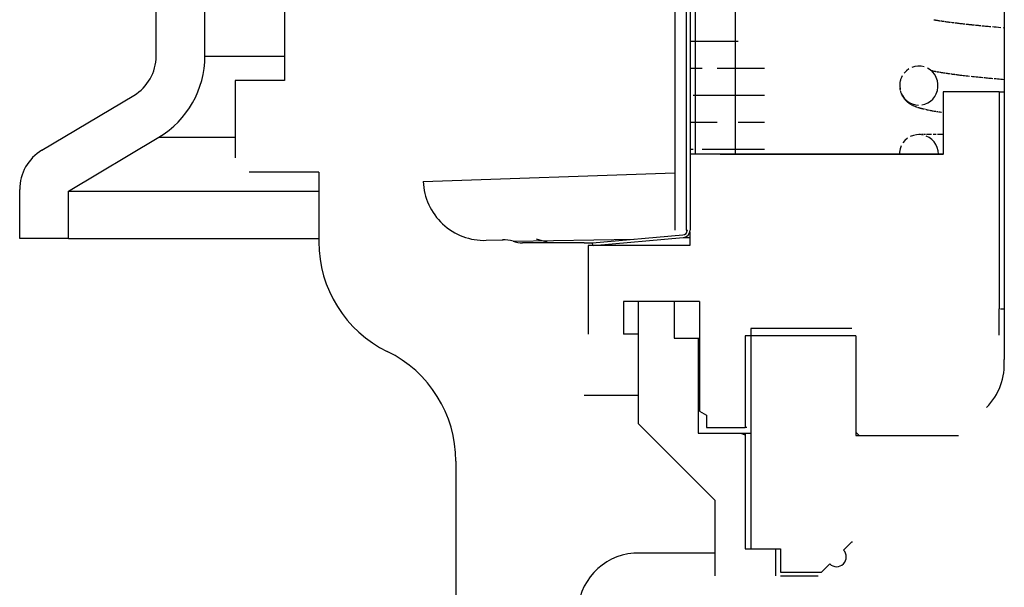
# Model space of a CAD drawing. Extents: x -285 to 5863, y 308 to 3178.
# Tile 113 of 256: x 221.36 to 223.38, y 972.12 to 973.28. Entities that reach past the tile are written whole.
import ezdxf

# ---------------------------------------------------------------- set-up
doc = ezdxf.new("R2010")
doc.units = 0
doc.header["$MEASUREMENT"] = 0
doc.layers.add('SPILL-BUCKET', color=1, linetype='CONTINUOUS')

msp = doc.modelspace()

# ---------------------------------------------------------------- linework, layer by layer
at = {"layer": 'SPILL-BUCKET', "color": 7, "linetype": 'Continuous'}
for p, q in [((222.70257, 975.12657), (222.70257, 972.85312)), ((222.72555, 975.12657), (222.72555, 972.85312)), ((222.73355, 975.1224), (222.73355, 972.85312)), ((222.74402, 974.90562), (222.74402, 973.00888)), ((222.82636, 974.89814), (222.82636, 973.00896)), ((223.37761, 974.09846), (223.37761, 972.58799)), ((223.23353, 973.2842), (223.23492, 973.28396)), ((223.23492, 973.28396), (223.23596, 973.28378)), ((223.23596, 973.28378), (223.23701, 973.28361)), ((223.23701, 973.28361), (223.23811, 973.28343)), ((223.23923, 973.28325), (223.2404, 973.28306)), ((223.2404, 973.28306), (223.24159, 973.28287)), ((223.24159, 973.28287), (223.24281, 973.28268)), ((223.24281, 973.28268), (223.24405, 973.28248)), ((223.24405, 973.28248), (223.24521, 973.28231)), ((223.24521, 973.28231), (223.24638, 973.28213)), ((223.24638, 973.28213), (223.24743, 973.28197)), ((223.24848, 973.28182), (223.24944, 973.28167)), ((223.24944, 973.28167), (223.25041, 973.28153)), ((223.25041, 973.28153), (223.25127, 973.28141)), ((223.25127, 973.28141), (223.25213, 973.28128)), ((223.25213, 973.28128), (223.25296, 973.28116)), ((223.25296, 973.28116), (223.2538, 973.28104)), ((223.2538, 973.28104), (223.25504, 973.28087)), ((223.2563, 973.28069), (223.25776, 973.28049)), ((223.25776, 973.28049), (223.25924, 973.28029)), ((223.25924, 973.28029), (223.26094, 973.28006)), ((223.26094, 973.28006), (223.26266, 973.27983)), ((223.26266, 973.27983), (223.26461, 973.27957)), ((223.26461, 973.27957), (223.26658, 973.27931)), ((223.26658, 973.27931), (223.26794, 973.27914)), ((223.26931, 973.27896), (223.27079, 973.27878)), ((223.27079, 973.27878), (223.27227, 973.27859)), ((223.27227, 973.27859), (223.27385, 973.27839)), ((223.27385, 973.27839), (223.27545, 973.2782)), ((223.27715, 973.27799), (223.27886, 973.27778)), ((223.27886, 973.27778), (223.28054, 973.27758)), ((223.28054, 973.27758), (223.28225, 973.27738)), ((223.28225, 973.27738), (223.28462, 973.2771)), ((223.28462, 973.2771), (223.28703, 973.27682)), ((223.28703, 973.27682), (223.28924, 973.27656)), ((223.28924, 973.27656), (223.29147, 973.27631)), ((223.29147, 973.27631), (223.29349, 973.27608)), ((223.29349, 973.27608), (223.29553, 973.27586)), ((223.29553, 973.27586), (223.29736, 973.27566)), ((223.2992, 973.27545), (223.30082, 973.27528)), ((223.30082, 973.27528), (223.30246, 973.2751)), ((223.30246, 973.2751), (223.30386, 973.27495)), ((223.30386, 973.27495), (223.30527, 973.2748)), ((223.30623, 973.2747), (223.30719, 973.2746)), ((223.30719, 973.2746), (223.30793, 973.27452)), ((223.30868, 973.27444), (223.3092, 973.27439)), ((223.3092, 973.27439), (223.30972, 973.27433)), ((223.30972, 973.27433), (223.31011, 973.27429)), ((223.31011, 973.27429), (223.3105, 973.27425)), ((223.31101, 973.2742), (223.31152, 973.27414)), ((223.31152, 973.27414), (223.31216, 973.27408)), ((223.31281, 973.27401), (223.31374, 973.27392)), ((223.31374, 973.27392), (223.31467, 973.27382)), ((223.31467, 973.27382), (223.31579, 973.27371)), ((223.31579, 973.27371), (223.31691, 973.27359)), ((223.31822, 973.27346), (223.31954, 973.27333)), ((223.31954, 973.27333), (223.32106, 973.27317)), ((223.32106, 973.27317), (223.32257, 973.27302)), ((223.32257, 973.27302), (223.32433, 973.27285)), ((223.32433, 973.27285), (223.32609, 973.27267)), ((223.32609, 973.27267), (223.32807, 973.27248)), ((223.32807, 973.27248), (223.33005, 973.27229)), ((223.33225, 973.27207), (223.33447, 973.27186)), ((223.33447, 973.27186), (223.3369, 973.27163)), ((223.3369, 973.27163), (223.33935, 973.2714)), ((223.33935, 973.2714), (223.34203, 973.27114)), ((223.34203, 973.27114), (223.34473, 973.27089)), ((223.34473, 973.27089), (223.34766, 973.27062)), ((223.34766, 973.27062), (223.35061, 973.27035)), ((223.35377, 973.27006), (223.35695, 973.26978)), ((223.35695, 973.26978), (223.36162, 973.26936)), ((223.36162, 973.26936), (223.36635, 973.26894)), ((223.36635, 973.26894), (223.37093, 973.26854)), ((223.37556, 973.26814), (223.3776, 973.26796)), ((222.73355, 973.24056), (222.73983, 973.24056)), ((222.73983, 973.24056), (222.75859, 973.24056)), ((222.75859, 973.24056), (222.78956, 973.24056)), ((222.78956, 973.24056), (222.83232, 973.24056)), ((222.73355, 973.18521), (222.73983, 973.18521)), ((222.73983, 973.18521), (222.75859, 973.18521)), ((222.78956, 973.18521), (222.83232, 973.18521)), ((222.83232, 973.18521), (222.88625, 973.18521)), ((223.17719, 973.17966), (223.1726, 973.17491)), ((223.18245, 973.18353), (223.17719, 973.17966)), ((223.1945, 973.1884), (223.18827, 973.18648)), ((223.20096, 973.18927), (223.1945, 973.1884)), ((223.20753, 973.18902), (223.20096, 973.18927)), ((223.21397, 973.18766), (223.20753, 973.18902)), ((223.2259, 973.18168), (223.22019, 973.18518)), ((223.231, 973.17717), (223.2259, 973.18168)), ((223.2284, 973.17982), (223.2281, 973.1799)), ((223.22868, 973.17975), (223.2284, 973.17982)), ((223.22897, 973.17968), (223.22868, 973.17975)), ((223.2293, 973.17959), (223.22897, 973.17968)), ((223.23003, 973.17942), (223.22964, 973.17951)), ((223.1655, 973.162), (223.16391, 973.15533)), ((223.16505, 973.16053), (223.16485, 973.15976)), ((223.16512, 973.16075), (223.16505, 973.16053)), ((223.16698, 973.16583), (223.1655, 973.162)), ((223.16884, 973.16948), (223.16698, 973.16583)), ((223.23043, 973.17932), (223.23003, 973.17942)), ((223.23089, 973.17921), (223.23043, 973.17932)), ((223.23135, 973.1791), (223.23089, 973.17921)), ((223.23527, 973.17186), (223.231, 973.17717)), ((223.23182, 973.17899), (223.23135, 973.1791)), ((223.23229, 973.17889), (223.23182, 973.17899)), ((223.23275, 973.17878), (223.23229, 973.17889)), ((223.23368, 973.17858), (223.23322, 973.17868)), ((223.23415, 973.17848), (223.23368, 973.17858)), ((223.23492, 973.17831), (223.23415, 973.17848)), ((223.23572, 973.17814), (223.23492, 973.17831)), ((223.2386, 973.16585), (223.23527, 973.17186)), ((223.2366, 973.17796), (223.23572, 973.17814)), ((223.2375, 973.17778), (223.2366, 973.17796)), ((223.23847, 973.17759), (223.2375, 973.17778)), ((223.24086, 973.15935), (223.2386, 973.16585)), ((223.24036, 973.17723), (223.23946, 973.1774)), ((223.24128, 973.17705), (223.24036, 973.17723)), ((223.24199, 973.1526), (223.24086, 973.15935)), ((223.2421, 973.1769), (223.24128, 973.17705)), ((223.24295, 973.17675), (223.2421, 973.1769)), ((223.24374, 973.1766), (223.24295, 973.17675)), ((223.24456, 973.17646), (223.24374, 973.1766)), ((223.24544, 973.1763), (223.24456, 973.17646)), ((223.24766, 973.17592), (223.24634, 973.17614)), ((223.24902, 973.17569), (223.24766, 973.17592)), ((223.25052, 973.17544), (223.24902, 973.17569)), ((223.25205, 973.17519), (223.25052, 973.17544)), ((223.25373, 973.17493), (223.25205, 973.17519)), ((223.25545, 973.17466), (223.25373, 973.17493)), ((223.25662, 973.17448), (223.25545, 973.17466)), ((223.25907, 973.17411), (223.25781, 973.1743)), ((223.26034, 973.17392), (223.25907, 973.17411)), ((223.26168, 973.17372), (223.26034, 973.17392)), ((223.26304, 973.17353), (223.26168, 973.17372)), ((223.26447, 973.17332), (223.26304, 973.17353)), ((223.26592, 973.17312), (223.26447, 973.17332)), ((223.26743, 973.17291), (223.26592, 973.17312)), ((223.27044, 973.1725), (223.26897, 973.1727)), ((223.27192, 973.1723), (223.27044, 973.1725)), ((223.27315, 973.17213), (223.27192, 973.1723)), ((223.27439, 973.17197), (223.27315, 973.17213)), ((223.2766, 973.17168), (223.27549, 973.17182)), ((223.27755, 973.17156), (223.2766, 973.17168)), ((223.27932, 973.17133), (223.27851, 973.17143)), ((223.28013, 973.17123), (223.27932, 973.17133)), ((223.2807, 973.17116), (223.28013, 973.17123)), ((223.28127, 973.17108), (223.2807, 973.17116)), ((223.28221, 973.17097), (223.28174, 973.17103)), ((223.28275, 973.1709), (223.28221, 973.17097)), ((223.28328, 973.17084), (223.28275, 973.1709)), ((223.28392, 973.17075), (223.28328, 973.17084)), ((223.28456, 973.17068), (223.28392, 973.17075)), ((223.2853, 973.17059), (223.28456, 973.17068)), ((223.28605, 973.17049), (223.2853, 973.17059)), ((223.2877, 973.17029), (223.28688, 973.17039)), ((223.29062, 973.16995), (223.2877, 973.17029)), ((223.29359, 973.1696), (223.29062, 973.16995)), ((223.29671, 973.16923), (223.29359, 973.1696)), ((223.29988, 973.16887), (223.29671, 973.16923)), ((223.30314, 973.16851), (223.29988, 973.16887)), ((223.30645, 973.16814), (223.30314, 973.16851)), ((223.31308, 973.16743), (223.30974, 973.16778)), ((223.31655, 973.16706), (223.31308, 973.16743)), ((223.32007, 973.16669), (223.31655, 973.16706)), ((223.32355, 973.16633), (223.32007, 973.16669)), ((223.32708, 973.16598), (223.32355, 973.16633)), ((223.33057, 973.16563), (223.32708, 973.16598)), ((223.33411, 973.16528), (223.33057, 973.16563)), ((223.33858, 973.16484), (223.33634, 973.16506)), ((223.34096, 973.16461), (223.33858, 973.16484)), ((223.34336, 973.16438), (223.34096, 973.16461)), ((223.34596, 973.16413), (223.34336, 973.16438)), ((223.34859, 973.16388), (223.34596, 973.16413)), ((223.35144, 973.16362), (223.34859, 973.16388)), ((223.35431, 973.16336), (223.35144, 973.16362)), ((223.36051, 973.16279), (223.35739, 973.16307)), ((223.36385, 973.16248), (223.36051, 973.16279)), ((223.36722, 973.16218), (223.36385, 973.16248)), ((223.37062, 973.16188), (223.36722, 973.16218)), ((223.37404, 973.16158), (223.37062, 973.16188)), ((223.3776, 973.16127), (223.37404, 973.16158)), ((223.16391, 973.15533), (223.16346, 973.14848)), ((223.16346, 973.14848), (223.16416, 973.14165)), ((223.16373, 973.14435), (223.1639, 973.14299)), ((223.1639, 973.14299), (223.16412, 973.14165)), ((223.16412, 973.14165), (223.16435, 973.14045)), ((223.16435, 973.14045), (223.16461, 973.13926)), ((223.23863, 973.1327), (223.24084, 973.13909)), ((223.24084, 973.13909), (223.24198, 973.14574)), ((223.24198, 973.14574), (223.24199, 973.1526)), ((222.73983, 973.12986), (222.75859, 973.12986)), ((222.75859, 973.12986), (222.78956, 973.12986)), ((222.78956, 973.12986), (222.83232, 973.12986)), ((222.83232, 973.12986), (222.88625, 973.12986)), ((223.16493, 973.13802), (223.16528, 973.13681)), ((223.16528, 973.13681), (223.16557, 973.13587)), ((223.16588, 973.13495), (223.16618, 973.13413)), ((223.166, 973.13504), (223.16893, 973.12884)), ((223.16649, 973.13334), (223.16686, 973.13245)), ((223.16686, 973.13245), (223.16723, 973.1316)), ((223.16773, 973.13054), (223.16823, 973.12953)), ((223.16823, 973.12953), (223.16879, 973.12849)), ((223.16879, 973.12849), (223.16936, 973.12748)), ((223.16893, 973.12884), (223.17287, 973.12322)), ((223.16936, 973.12748), (223.16991, 973.12659)), ((223.16991, 973.12659), (223.17047, 973.12571)), ((223.17047, 973.12571), (223.17098, 973.12494)), ((223.17098, 973.12494), (223.17151, 973.12419)), ((223.172, 973.12352), (223.1725, 973.12286)), ((223.1725, 973.12286), (223.17299, 973.12223)), ((223.17287, 973.12322), (223.17766, 973.11842)), ((223.17299, 973.12223), (223.17349, 973.12163)), ((223.17349, 973.12163), (223.17414, 973.12087)), ((223.17479, 973.12014), (223.17529, 973.11961)), ((223.17529, 973.11961), (223.17579, 973.11908)), ((223.2265, 973.11726), (223.23134, 973.12167)), ((223.23134, 973.12167), (223.23544, 973.12688)), ((223.23544, 973.12688), (223.23863, 973.1327)), ((223.17635, 973.11851), (223.17692, 973.11796)), ((223.17692, 973.11796), (223.17741, 973.1175)), ((223.17741, 973.1175), (223.1779, 973.11705)), ((223.17766, 973.11842), (223.18319, 973.1145)), ((223.1779, 973.11705), (223.1783, 973.11669)), ((223.1783, 973.11669), (223.1787, 973.11635)), ((223.1787, 973.11635), (223.17904, 973.11605)), ((223.17904, 973.11605), (223.17938, 973.11577)), ((223.17979, 973.11544), (223.18019, 973.11511)), ((223.18019, 973.11511), (223.18075, 973.11467)), ((223.18075, 973.11467), (223.18132, 973.11424)), ((223.18132, 973.11424), (223.18191, 973.11381)), ((223.18191, 973.11381), (223.1825, 973.11339)), ((223.1825, 973.11339), (223.18301, 973.11304)), ((223.18301, 973.11304), (223.18352, 973.1127)), ((223.18319, 973.1145), (223.18921, 973.11164)), ((223.18394, 973.11242), (223.18435, 973.11215)), ((223.18435, 973.11215), (223.185, 973.11175)), ((223.185, 973.11175), (223.18562, 973.11137)), ((223.18562, 973.11137), (223.18636, 973.11093)), ((223.18709, 973.11052), (223.18793, 973.11005)), ((223.18793, 973.11005), (223.18877, 973.10961)), ((223.18921, 973.11164), (223.19562, 973.10984)), ((223.18965, 973.10917), (223.19052, 973.10874)), ((223.19052, 973.10874), (223.1914, 973.10833)), ((223.1914, 973.10833), (223.19228, 973.10793)), ((223.19228, 973.10793), (223.1931, 973.10757)), ((223.19392, 973.10723), (223.19512, 973.10674)), ((223.19512, 973.10674), (223.19631, 973.10628)), ((223.19562, 973.10984), (223.20215, 973.10918)), ((223.19748, 973.10585), (223.19865, 973.10543)), ((223.19978, 973.10505), (223.20092, 973.10467)), ((223.20092, 973.10467), (223.20147, 973.1045)), ((223.20203, 973.10432), (223.20261, 973.10414)), ((223.20261, 973.10414), (223.20319, 973.10396)), ((223.20319, 973.10396), (223.20382, 973.10378)), ((223.20382, 973.10378), (223.20445, 973.10359)), ((223.20445, 973.10359), (223.20513, 973.1034)), ((223.20513, 973.1034), (223.20581, 973.1032)), ((223.20581, 973.1032), (223.20648, 973.10302)), ((223.20715, 973.10283), (223.20775, 973.10267)), ((223.20775, 973.10267), (223.20834, 973.10252)), ((223.20834, 973.10252), (223.20883, 973.10239)), ((223.20869, 973.10962), (223.21502, 973.11116)), ((223.20883, 973.10239), (223.20931, 973.10226)), ((223.20977, 973.10215), (223.21024, 973.10203)), ((223.21024, 973.10203), (223.21077, 973.1019)), ((223.2113, 973.10177), (223.2119, 973.10162)), ((223.2119, 973.10162), (223.21251, 973.10147)), ((223.21251, 973.10147), (223.21318, 973.10132)), ((223.21318, 973.10132), (223.21384, 973.10116)), ((223.21482, 973.10093), (223.21581, 973.10071)), ((223.21502, 973.11116), (223.221, 973.11372)), ((223.21581, 973.10071), (223.21676, 973.1005)), ((223.21772, 973.10029), (223.21866, 973.10009)), ((223.21866, 973.10009), (223.21962, 973.09989)), ((223.21962, 973.09989), (223.22063, 973.09968)), ((223.22063, 973.09968), (223.22164, 973.09947)), ((223.221, 973.11372), (223.2265, 973.11726)), ((223.22271, 973.09926), (223.2238, 973.09904)), ((223.2238, 973.09904), (223.22486, 973.09884)), ((223.22594, 973.09863), (223.22687, 973.09846)), ((223.22687, 973.09846), (223.22781, 973.09828)), ((223.22781, 973.09828), (223.22866, 973.09813)), ((223.22866, 973.09813), (223.22952, 973.09797)), ((223.23038, 973.09781), (223.23124, 973.09766)), ((223.23124, 973.09766), (223.23217, 973.0975)), ((223.23311, 973.09733), (223.23412, 973.09716)), ((223.23412, 973.09716), (223.23514, 973.09699)), ((223.23514, 973.09699), (223.23637, 973.09678)), ((223.23637, 973.09678), (223.23761, 973.09658)), ((223.23893, 973.09636), (223.24026, 973.09615)), ((223.24026, 973.09615), (223.24168, 973.09592)), ((223.24311, 973.0957), (223.24463, 973.09546)), ((223.24463, 973.09546), (223.24616, 973.09523)), ((223.24616, 973.09523), (223.24778, 973.09498)), ((223.24778, 973.09498), (223.24941, 973.09474)), ((222.73355, 973.07451), (222.73983, 973.07451)), ((222.73983, 973.07451), (222.75859, 973.07451)), ((222.75859, 973.07451), (222.78956, 973.07451)), ((222.83232, 973.07451), (222.88625, 973.07451)), ((223.1795, 973.04143), (223.17437, 973.03707)), ((223.19156, 973.04731), (223.18528, 973.04489)), ((223.19816, 973.04866), (223.19156, 973.04731)), ((223.20489, 973.04887), (223.19816, 973.04866)), ((223.20383, 973.04893), (223.20281, 973.04892)), ((223.20435, 973.04893), (223.20383, 973.04893)), ((223.21157, 973.04795), (223.20489, 973.04887)), ((223.20569, 973.04893), (223.20498, 973.04893)), ((223.2065, 973.04893), (223.20569, 973.04893)), ((223.20833, 973.04893), (223.20737, 973.04893)), ((223.21042, 973.04893), (223.20933, 973.04893)), ((223.21154, 973.04893), (223.21042, 973.04893)), ((223.21394, 973.04893), (223.21273, 973.04893)), ((223.21521, 973.04893), (223.21394, 973.04893)), ((223.21781, 973.04893), (223.21648, 973.04893)), ((223.22398, 973.04285), (223.21799, 973.04592)), ((223.22042, 973.04893), (223.21909, 973.04893)), ((223.22173, 973.04893), (223.22042, 973.04893)), ((223.22309, 973.04893), (223.22173, 973.04893)), ((223.22449, 973.04893), (223.22309, 973.04893)), ((223.22937, 973.03881), (223.22398, 973.04285)), ((223.22594, 973.04893), (223.22449, 973.04893)), ((223.22746, 973.04893), (223.22594, 973.04893)), ((223.22903, 973.04893), (223.22746, 973.04893)), ((223.23401, 973.03392), (223.22937, 973.03881)), ((223.2348, 973.04893), (223.23184, 973.04893)), ((223.23796, 973.04893), (223.2348, 973.04893)), ((223.2448, 973.04893), (223.24127, 973.04893)), ((223.24847, 973.04893), (223.2448, 973.04893)), ((223.25265, 973.04893), (223.24847, 973.04893)), ((222.73355, 973.01916), (222.73983, 973.01916)), ((222.75859, 973.01916), (222.78956, 973.01916)), ((222.78956, 973.01916), (222.83232, 973.01916)), ((222.83232, 973.01916), (222.88625, 973.01916)), ((223.16431, 973.01977), (223.16304, 973.01315)), ((223.16667, 973.02608), (223.16431, 973.01977)), ((223.17437, 973.03707), (223.17006, 973.03189)), ((223.23775, 973.02833), (223.23401, 973.03392)), ((223.24051, 973.02219), (223.23775, 973.02833)), ((223.24219, 973.01566), (223.24051, 973.02219)), ((223.16287, 973.01106), (223.16282, 973.00895)), ((223.16304, 973.01315), (223.16287, 973.01106)), ((223.24276, 973.00895), (223.24219, 973.01566)), ((222.53368, 972.82696), (222.71893, 972.84316)), ((222.5353, 972.82158), (222.71941, 972.83769)), ((222.71941, 972.83769), (222.72282, 972.83769)), ((222.72282, 972.83769), (222.73305, 972.83769)), ((222.72555, 972.85312), (222.72618, 972.85312)), ((222.72618, 972.85312), (222.72805, 972.85312)), ((222.53415, 972.82158), (222.53368, 972.82696)), ((222.5353, 972.82158), (222.53415, 972.82158))]:
    msp.add_line(p, q, dxfattribs=at)
at = {"layer": 'SPILL-BUCKET', "color": 1, "linetype": 'Continuous'}
for p, q in [((221.90211, 974.40868), (221.90211, 973.15954)), ((221.63879, 973.20969), (221.63879, 974.13452)), ((221.73873, 973.20969), (221.73873, 974.13452)), ((221.90211, 973.15954), (221.80056, 973.15954)), ((221.80056, 973.15954), (221.80056, 973.00124)), ((221.40468, 973.01683), (221.5931, 973.12923)), ((223.25269, 973.13637), (223.25269, 973.00876)), ((223.36761, 973.13637), (223.25269, 973.13637)), ((223.36761, 973.13637), (223.36761, 972.69167)), ((223.36761, 973.13637), (223.37012, 973.13637)), ((223.37012, 973.13637), (223.37761, 973.13637)), ((221.45892, 972.93283), (221.6443, 973.04341)), ((223.25269, 973.00876), (222.73305, 973.00876)), ((222.74435, 973.00887), (222.73358, 973.00878)), ((222.76667, 973.00893), (222.74435, 973.00887)), ((222.7955, 973.00895), (223.16271, 973.00895)), ((223.24276, 973.00895), (223.16282, 973.00895)), ((223.16318, 973.00895), (223.24276, 973.00895)), ((223.24287, 973.00895), (223.25269, 973.00895)), ((223.24512, 973.00895), (223.24417, 973.00895)), ((223.25361, 973.00895), (223.24512, 973.00895)), ((221.97232, 972.97217), (221.82963, 972.97217)), ((221.97232, 972.97217), (221.97232, 972.82901)), ((221.35899, 972.83607), (221.35899, 972.93638)), ((221.45892, 972.83607), (221.45892, 972.93283)), ((222.73305, 972.84922), (222.73305, 972.82158)), ((221.45892, 972.83607), (221.35899, 972.83607)), ((222.73305, 972.82158), (222.52444, 972.82158)), ((222.52444, 972.82158), (222.52444, 972.63971)), ((222.59689, 972.70666), (222.59689, 972.63971)), ((222.62887, 972.70666), (222.59689, 972.70666)), ((222.70107, 972.70666), (222.62712, 972.70666)), ((222.62712, 972.70666), (222.62712, 972.45683)), ((222.75303, 972.70666), (222.65885, 972.70666)), ((222.70107, 972.70666), (222.70107, 972.63171)), ((222.75303, 972.70666), (222.75303, 972.4819)), ((223.36761, 972.63771), (223.36761, 972.69167)), ((223.37012, 972.69167), (223.37761, 972.69167)), ((222.60447, 972.63971), (222.59689, 972.63971)), ((222.62711, 972.63971), (222.60447, 972.63971)), ((223.07331, 972.63671), (222.84697, 972.63671)), ((222.84697, 972.63671), (222.84697, 972.44884)), ((223.06532, 972.6517), (222.85796, 972.6517)), ((222.85796, 972.6517), (222.85796, 972.20001)), ((223.07331, 972.63671), (223.07331, 972.43185)), ((222.70107, 972.63171), (222.75053, 972.63171)), ((222.75053, 972.63171), (222.75116, 972.63171)), ((222.75053, 972.63171), (222.75053, 972.43685)), ((222.75116, 972.63171), (222.75304, 972.63171)), ((222.75303, 972.4819), (222.76702, 972.47382)), ((222.76702, 972.47382), (222.76702, 972.44884)), ((222.62712, 972.45683), (222.78426, 972.29969)), ((222.75053, 972.43685), (222.84697, 972.43685)), ((222.76702, 972.44884), (222.84697, 972.44884)), ((222.83733, 972.43685), (222.84697, 972.43334)), ((222.84972, 972.44884), (222.84697, 972.44884)), ((222.84697, 972.43685), (222.84972, 972.43685)), ((222.84697, 972.43685), (222.84697, 972.20001)), ((222.84972, 972.43685), (222.85797, 972.43685)), ((223.07331, 972.43883), (223.08029, 972.43185)), ((223.07331, 972.43185), (223.16175, 972.43185)), ((223.1317, 972.43185), (223.14968, 972.43185)), ((223.14968, 972.43185), (223.18174, 972.43185)), ((223.18174, 972.43185), (223.22693, 972.43185)), ((223.22693, 972.43185), (223.28392, 972.43185)), ((222.25337, 972.37971), (222.25337, 971.49167)), ((222.78426, 972.29969), (222.78426, 972.14455)), ((223.04822, 972.1974), (223.06532, 972.2145)), ((223.06532, 972.2145), (223.06563, 972.2145)), ((223.06563, 972.2145), (223.06657, 972.2145)), ((222.78425, 972.19105), (222.72554, 972.19105)), ((222.84697, 972.20001), (222.90893, 972.20001)), ((222.85796, 972.20001), (222.91892, 972.20001)), ((222.90893, 972.20001), (222.90893, 972.14455)), ((222.91892, 972.20001), (222.91892, 972.15204)), ((223.04822, 972.1974), (223.04854, 972.1974)), ((223.04854, 972.1974), (223.04948, 972.1974)), ((222.91892, 972.15204), (223.00286, 972.15204)), ((223.00286, 972.15204), (223.01996, 972.16914)), ((223.00317, 972.15204), (223.00286, 972.15204)), ((223.00411, 972.15204), (223.00317, 972.15204)), ((222.91885, 972.14455), (222.94837, 972.14455)), ((222.94837, 972.14455), (222.99665, 972.14455))]:
    msp.add_line(p, q, dxfattribs=at)
at = {"layer": 'SPILL-BUCKET', "color": 7}
for p, q in [((221.73872, 973.20969), (221.90211, 973.20969)), ((221.6443, 973.04341), (221.80056, 973.04341)), ((221.45892, 972.93283), (221.97232, 972.93283)), ((221.45892, 972.83607), (221.97232, 972.83607))]:
    msp.add_line(p, q, dxfattribs=at)
at = {"layer": 'SPILL-BUCKET', "linetype": 'Continuous'}
for p, q in [((222.18656, 972.95261), (222.70222, 972.9702)), ((222.31576, 972.83213), (222.34888, 972.83329)), ((222.34889, 972.83329), (222.35031, 972.83334)), ((222.37056, 972.83021), (222.6187, 972.83439)), ((222.51669, 972.82708), (222.39007, 972.82708)), ((222.43054, 972.83122), (222.41903, 972.83449)), ((222.44096, 972.82812), (222.43054, 972.83122)), ((222.51669, 972.82708), (222.5213, 972.82708)), ((222.5213, 972.82708), (222.53508, 972.82708)), ((222.51669, 972.51479), (222.61813, 972.51479)), ((222.61813, 972.51479), (222.62038, 972.51479)), ((222.62038, 972.51479), (222.62712, 972.51479)), ((222.62495, 972.19105), (222.61813, 972.19105)), ((222.64534, 972.19105), (222.62495, 972.19105)), ((222.67903, 972.19105), (222.64534, 972.19105)), ((222.72554, 972.19105), (222.67903, 972.19105))]:
    msp.add_line(p, q, dxfattribs=at)
at = {"layer": 'SPILL-BUCKET', "color": 1, "linetype": 'Continuous'}
for centre, radius, start, end in [((221.54511, 973.20969), 0.09369, 300.81613, 0), ((221.54511, 973.20969), 0.19362, 300.81613, 0), ((221.45267, 972.93638), 0.09369, 120.81613, 180), ((222.22215, 972.82901), 0.24983, 180, 244.05552), ((222.00355, 972.37971), 0.24983, 0, 64.05552), ((223.03409, 972.18327), 0.01999, 225, 45)]:
    msp.add_arc(centre, radius, start, end, dxfattribs=at)
at = {"layer": 'SPILL-BUCKET', "linetype": 'Continuous'}
for centre, radius, start, end in [((222.3114, 972.95697), 0.12491, 182, 272), ((222.35106, 972.77087), 0.06246, 71.80409, 92), ((222.39007, 972.88954), 0.06246, 251.80409, 270), ((222.62812, 972.06653), 0.12491, 94.58857, 180)]:
    msp.add_arc(centre, radius, start, end, dxfattribs=at)
at = {"layer": 'SPILL-BUCKET', "color": 7, "linetype": 'Continuous'}
for centre, radius, start, end in [((222.71806, 972.85312), 0.00999, 275, 0), ((222.71806, 972.85312), 0.01549, 275, 0), ((223.25312, 972.5777), 0.12491, 315, 4.72578)]:
    msp.add_arc(centre, radius, start, end, dxfattribs=at)

doc.saveas('drawing.dxf')
